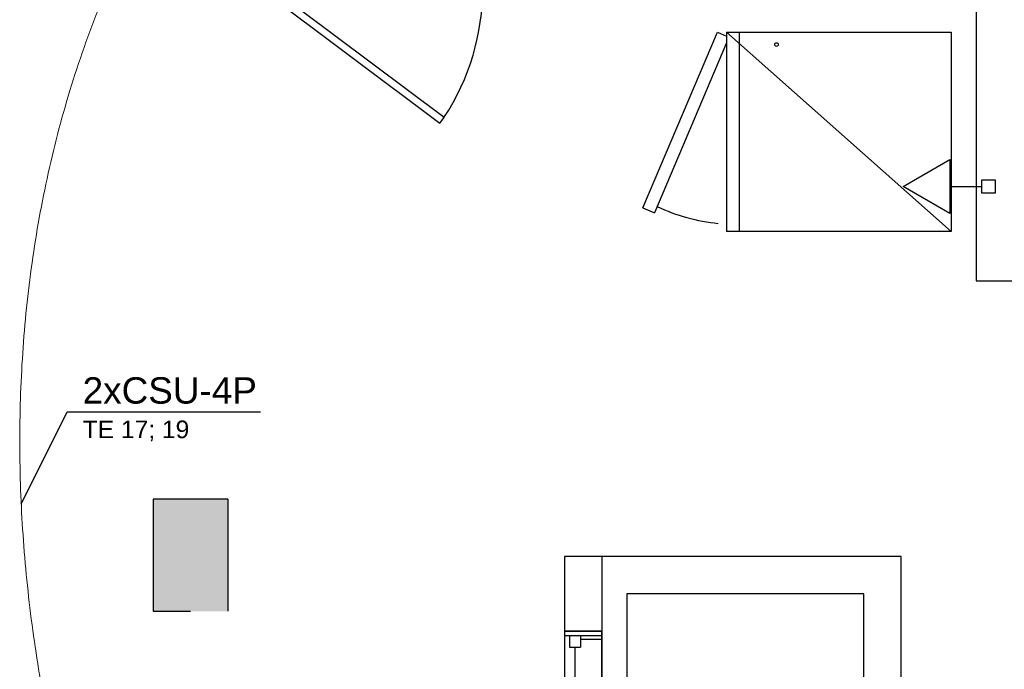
# Model space of a CAD drawing. Header units: millimetres. Extents: x 15 to 133, y 12 to 160.
# Tile 37 of 92: x 27.52 to 31.46, y 57.47 to 60.08. Entities that reach past the tile are written whole.
import ezdxf

# ---------------------------------------------------------------- set-up
doc = ezdxf.new("R2010")
doc.units = ezdxf.units.MM
doc.header["$MEASUREMENT"] = 0
for name, color, linetype, lineweight in [('Eletroduto - Marco Polo', 6, 'Continuous', 9), ('Layout - Marco Polo', 252, 'Continuous', 25), ('Linha de Chamada - Marco Polo', 1, 'Continuous', 25), ('Textos - Marco Polo', 143, 'Continuous', 25)]:
    doc.layers.add(name, color=color, linetype=linetype, lineweight=lineweight)
doc.layers.add('Parede - Marco Polo', color=7, linetype='Continuous')
doc.styles.add('Arial', font='arial.ttf')

msp = doc.modelspace()

# ---------------------------------------------------------------- hatches: boundary and pattern name
at = {"layer": 'Parede - Marco Polo', "linetype": 'Continuous'}
msp.add_hatch(color=256, dxfattribs=at).paths.add_polyline_path([(28.3311, 57.7037), (28.3511, 57.7037), (28.3511, 58.1537), (28.0511, 58.1537), (28.0511, 57.7037), (28.2011, 57.7037), (28.2011, 57.7037), (28.3311, 57.7037), (28.3311, 57.7037)])

# ---------------------------------------------------------------- linework, layer by layer
at = {"layer": 'Eletroduto - Marco Polo', "linetype": 'Continuous'}
msp.add_spline([(28.1635, 60.7691), (28.0681, 60.6112), (27.9808, 60.4495), (27.9017, 60.2844), (27.8304, 60.116), (27.7669, 59.9448), (27.711, 59.771), (27.6624, 59.595), (27.6212, 59.4172), (27.587, 59.2377), (27.5598, 59.057), (27.5393, 58.8754), (27.5255, 58.6932), (27.518, 58.5106), (27.5169, 58.3281), (27.5219, 58.146), (27.5329, 57.9645), (27.5496, 57.7841), (27.572, 57.6049), (27.5998, 57.4274), (27.633, 57.2518), (27.6713, 57.0785), (27.7146, 56.9079), (27.7627, 56.7401), (27.8155, 56.5756), (27.8728, 56.4146), (27.9344, 56.2576), (28.0002, 56.1047), (28.07, 55.9564), (28.1437, 55.8129), (28.2211, 55.6746)], degree=3, dxfattribs=at)
at = {"layer": 'Layout - Marco Polo'}
for p, q in [((30.0151, 59.3222), (30.3146, 60.0272)), ((30.3146, 60.0272), (30.3511, 60.0117)), ((30.3511, 60.0277), (31.2511, 60.0277)), ((30.3511, 60.0277), (30.3511, 59.2277)), ((31.2511, 59.2277), (30.3511, 60.0277)), ((31.2511, 60.0277), (31.2511, 59.2277)), ((31.0591, 59.4081), (31.2466, 59.5164)), ((31.2466, 59.5164), (31.2466, 59.2999)), ((31.3746, 59.3816), (31.3746, 59.4347)), ((31.3746, 59.4347), (31.4276, 59.4347)), ((31.4276, 59.4347), (31.4276, 59.3816)), ((31.2466, 59.2999), (31.0591, 59.4081)), ((31.2466, 59.4081), (31.3746, 59.4081)), ((31.4276, 59.3816), (31.3746, 59.3816)), ((30.0151, 59.3222), (30.0611, 59.3027)), ((31.2511, 59.2277), (30.3511, 59.2277)), ((29.8511, 57.6047), (29.7011, 57.6047)), ((29.7211, 57.6047), (29.7211, 57.5602)), ((29.7656, 57.6047), (29.7656, 57.5602)), ((29.8511, 56.8737), (29.8511, 57.6237)), ((29.7656, 57.5917), (29.8511, 57.5917)), ((29.7211, 57.5602), (29.7656, 57.5602)), ((29.7431, 56.9372), (29.7431, 57.5602))]:
    msp.add_line(p, q, dxfattribs=at)
at = {"layer": 'Layout - Marco Polo', "linetype": 'Continuous'}
for p, q in [((30.4011, 60.0277), (30.4011, 59.2277)), ((30.3511, 59.9847), (30.0611, 59.3027))]:
    msp.add_line(p, q, dxfattribs=at)
msp.add_lwpolyline([(29.2011, 59.6627), (29.2181, 59.6852), (28.4981, 60.2252), (28.4816, 60.2032), (29.2011, 59.6627)], close=True, dxfattribs=at)
at = {"layer": 'Layout - Marco Polo'}
msp.add_lwpolyline([(29.9511, 57.7737), (29.9511, 57.3237), (30.9011, 57.3237), (30.9011, 57.7737), (29.9511, 57.7737)], dxfattribs=at)
msp.add_circle((30.5511, 59.9777), 0.0075, dxfattribs=at)
at = {"layer": 'Layout - Marco Polo', "linetype": 'Continuous'}
for centre, radius, start, end in [((28.4326, 60.2027), 0.9404, 326.595, 33.3687), ((30.3941, 60.0162), 0.76, 244.917, 264.221)]:
    msp.add_arc(centre, radius, start, end, dxfattribs=at)
at = {"layer": 'Linha de Chamada - Marco Polo'}
for p, q in [((27.5225, 58.1331), (27.7065, 58.5035)), ((27.7065, 58.5035), (28.4813, 58.5035)), ((27.7065, 58.5035), (28.4813, 58.5035))]:
    msp.add_line(p, q, dxfattribs=at)
at = {"layer": 'Parede - Marco Polo'}
for p, q in [((31.3511, 60.1277), (31.3511, 59.0292)), ((31.3511, 59.0292), (31.7031, 59.0292)), ((28.0511, 58.1537), (28.0511, 57.7037)), ((28.3511, 58.1537), (28.0511, 58.1537)), ((28.3511, 58.1537), (28.3511, 57.7037)), ((29.7011, 57.9237), (29.7011, 57.6237)), ((29.8511, 57.9237), (29.7011, 57.9237)), ((29.8511, 57.9237), (29.8511, 57.6237)), ((29.7011, 57.6237), (29.7011, 56.8737)), ((29.7011, 57.6237), (29.8511, 57.6237)), ((29.7011, 57.6237), (29.7011, 57.6047)), ((29.8511, 57.6237), (29.7011, 57.6237)), ((29.7656, 57.6047), (29.7011, 57.6047)), ((29.8511, 57.5917), (29.8511, 57.6237))]:
    msp.add_line(p, q, dxfattribs=at)
at = {"layer": 'Parede - Marco Polo', "color": 1}
msp.add_line((28.0511, 57.7037), (28.2011, 57.7037), dxfattribs=at)
at = {"layer": 'Parede - Marco Polo'}
msp.add_lwpolyline([(29.8511, 57.9237), (29.8511, 53.4987), (31.0511, 53.4987), (31.0511, 57.9237), (29.8511, 57.9237)], dxfattribs=at)

# ---------------------------------------------------------------- texts
at = {"layer": 'Textos - Marco Polo', "attachment_point": 7, "line_spacing_factor": 0.798, "style": 'Arial'}
for s, insert, char_height, width in [('2xCSU-4P', (27.7687, 58.5354), 0.1059, 1.01664), ('TE 17; 19', (27.7687, 58.3852), 0.0706, 0.76248)]:
    msp.add_mtext(s, dxfattribs=dict(at, insert=insert, char_height=char_height, width=width))

doc.saveas('drawing.dxf')
